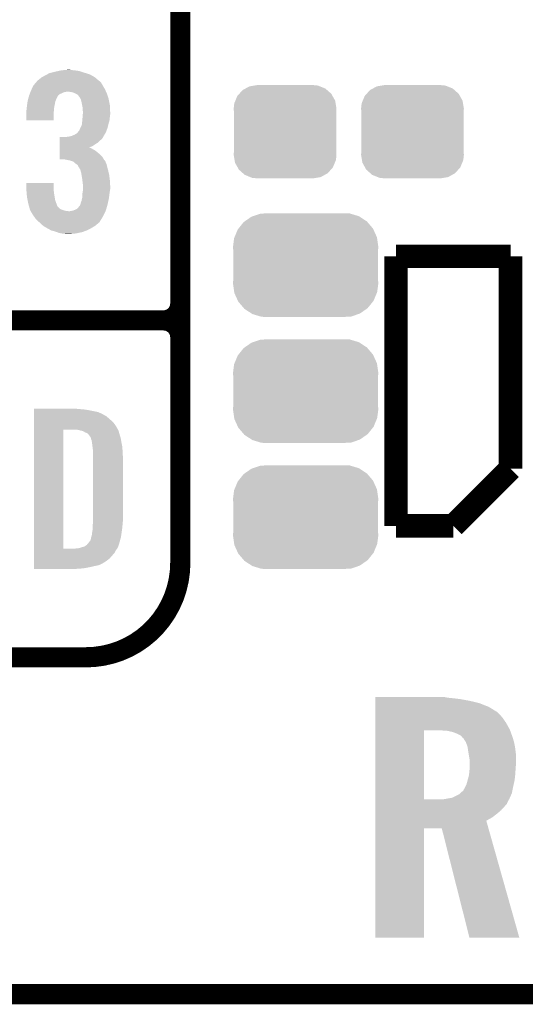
# Model space of a CAD drawing. Extents: x -1.3 to 24.2, y -3.9 to 39.2.
# Tile 2 of 37: x 2.8 to 6.6, y -3.9 to 3.5. Entities that reach past the tile are written whole.
import ezdxf

# ---------------------------------------------------------------- set-up
doc = ezdxf.new("R2010")
doc.units = 0
doc.layers.get('0').update_dxf_attribs({"linetype": 'CONTINUOUS'})
for name, color, linetype in [('RTC_25_CLICK_V101_GKO', 10, 'CONTINUOUS'), ('RTC_25_CLICK_V101_GTO', 9, 'CONTINUOUS'), ('RTC_25_CLICK_V101_GTS', 11, 'CONTINUOUS')]:
    doc.layers.add(name, color=color, linetype=linetype)

# ---------------------------------------------------------------- blocks, each defined once
blk = doc.blocks.new('CUSTOM_59')
for points in [[(-0.34504, 0.286174), (-0.320744, 0.31339), (0.348152, 0.286174), (0.317222, 0.31339)], [(-0.320744, 0.31339), (-0.298526, 0.325596), (0.317222, 0.31339), (0.30335, 0.325596)], [(-0.298526, 0.325596), (-0.268438, 0.342124), (0.30335, 0.325596), (0.2622, 0.342124)], [(-0.268438, 0.342124), (-0.233628, 0.347838), (0.2622, 0.342124), (0.247972, 0.347838)], [(-0.233628, 0.347838), (-0.20955, 0.35179), (0.247972, 0.347838), (0.20955, 0.35179)], [(-0.383124, 0.213652), (-0.37475, 0.234078), (0.380766, 0.213652), (0.377262, 0.234078)], [(-0.37475, 0.234078), (-0.360486, 0.26887), (0.377262, 0.234078), (0.357822, 0.26887)], [(-0.360486, 0.26887), (-0.34504, 0.286174), (0.357822, 0.26887), (0.348152, 0.286174)], [(-0.38735, 0.17526), (-0.383124, 0.213652), (0.38735, 0.17526), (0.380766, 0.213652)], [(-0.38608, 0.154124), (-0.38735, 0.17526), (0.38608, 0.154124), (0.38735, 0.17526)], [(-0.38608, -0.154124), (-0.38608, 0.154124), (0.38608, -0.154124), (0.38608, 0.154124)], [(-0.38735, -0.17526), (-0.38608, -0.154124), (0.38735, -0.17526), (0.38608, -0.154124)], [(-0.380764, -0.213652), (-0.38735, -0.17526), (0.383124, -0.213652), (0.38735, -0.17526)], [(-0.377262, -0.234078), (-0.380764, -0.213652), (0.374748, -0.234078), (0.383124, -0.213652)], [(-0.35782, -0.26887), (-0.377262, -0.234078), (0.360486, -0.26887), (0.374748, -0.234078)], [(-0.348152, -0.286174), (-0.35782, -0.26887), (0.345038, -0.286174), (0.360486, -0.26887)], [(-0.31722, -0.31339), (-0.348152, -0.286174), (0.320744, -0.31339), (0.345038, -0.286174)], [(-0.30335, -0.325596), (-0.31722, -0.31339), (0.298524, -0.325596), (0.320744, -0.31339)], [(-0.262198, -0.342124), (-0.30335, -0.325596), (0.268438, -0.342124), (0.298524, -0.325596)], [(-0.247972, -0.347838), (-0.262198, -0.342124), (0.233626, -0.347838), (0.268438, -0.342124)], [(-0.20955, -0.35179), (-0.247972, -0.347838), (0.20955, -0.35179), (0.233626, -0.347838)]]:
    blk.add_solid(points)
blk = doc.blocks.new('CUSTOM_61')
for points in [[(-0.398144, 0.368824), (-0.340756, 0.388186), (0.401284, 0.368824), (0.337274, 0.388186)], [(-0.340756, 0.388186), (-0.308722, 0.38952), (0.337274, 0.388186), (0.332862, 0.38952)], [(-0.308722, 0.38952), (-0.269336, 0.39116), (0.332862, 0.38952), (0.269336, 0.39116)], [(-0.506452, 0.275566), (-0.46711, 0.324432), (0.50774, 0.275566), (0.46578, 0.324432)], [(-0.46711, 0.324432), (-0.45942, 0.329798), (0.46578, 0.324432), (0.461172, 0.329798)], [(-0.45942, 0.329798), (-0.408486, 0.365334), (0.461172, 0.329798), (0.40664, 0.365334)], [(-0.408486, 0.365334), (-0.398144, 0.368824), (0.40664, 0.365334), (0.401284, 0.368824)], [(-0.536172, 0.210462), (-0.511936, 0.268752), (0.537258, 0.210462), (0.51083, 0.268752)], [(-0.511936, 0.268752), (-0.506452, 0.275566), (0.51083, 0.268752), (0.50774, 0.275566)], [(-0.54737, 0.1397), (-0.539378, 0.202748), (0.54737, 0.1397), (0.538362, 0.202748)], [(-0.539378, 0.202748), (-0.536172, 0.210462), (0.538362, 0.202748), (0.537258, 0.210462)], [(-0.5461, 0.114396), (-0.54737, 0.1397), (0.5461, 0.114396), (0.54737, 0.1397)], [(-0.5461, -0.114396), (-0.5461, 0.114396), (0.5461, -0.114396), (0.5461, 0.114396)], [(-0.54737, -0.1397), (-0.5461, -0.114396), (0.54737, -0.1397), (0.5461, -0.114396)], [(-0.538362, -0.202744), (-0.54737, -0.1397), (0.53938, -0.202744), (0.54737, -0.1397)], [(-0.53726, -0.210462), (-0.538362, -0.202744), (0.53617, -0.210462), (0.53938, -0.202744)], [(-0.510832, -0.26875), (-0.53726, -0.210462), (0.511938, -0.26875), (0.53617, -0.210462)], [(-0.507742, -0.275566), (-0.510832, -0.26875), (0.50645, -0.275566), (0.511938, -0.26875)], [(-0.465784, -0.32443), (-0.507742, -0.275566), (0.46711, -0.32443), (0.50645, -0.275566)], [(-0.461176, -0.329798), (-0.465784, -0.32443), (0.459416, -0.329798), (0.46711, -0.32443)], [(-0.406646, -0.365332), (-0.461176, -0.329798), (0.408488, -0.365332), (0.459416, -0.329798)], [(-0.401288, -0.368824), (-0.406646, -0.365332), (0.398138, -0.368824), (0.408488, -0.365332)], [(-0.337284, -0.388186), (-0.401288, -0.368824), (0.340756, -0.388186), (0.398138, -0.368824)], [(-0.332868, -0.389522), (-0.337284, -0.388186), (0.308672, -0.389522), (0.340756, -0.388186)], [(-0.269336, -0.39116), (-0.332868, -0.389522), (0.269336, -0.39116), (0.308672, -0.389522)]]:
    blk.add_solid(points)

msp = doc.modelspace()

# ---------------------------------------------------------------- linework, layer by layer
at = {"layer": 'RTC_25_CLICK_V101_GKO', "const_width": 0.1524}
msp.add_lwpolyline([(-1.27, -3.81), (21.59, -3.81)], dxfattribs=at)
at = {"layer": 'RTC_25_CLICK_V101_GTO'}
for points, const_width in [([(4.0132, -0.5588), (4.0132, 18.3388)], 0.1524), ([(4.0132, 1.397), (4.0132, 3.683)], 0.1524), ([(5.6388, 1.7526), (6.5024, 1.7526)], 0.1778), ([(5.6388, -0.2794), (5.6388, 1.7526)], 0.1778), ([(6.5024, 0.1524), (6.5024, 1.7526)], 0.1778), ([(-1.27, 1.27), (3.8862, 1.27)], 0.1524), ([(-1.27, 1.27), (3.8862, 1.27)], 0.1524), ([(6.0706, -0.2794), (6.5024, 0.1524)], 0.1778), ([(5.6388, -0.2794), (6.0706, -0.2794)], 0.1778), ([(-1.27, -1.27), (3.302, -1.27)], 0.1524)]:
    msp.add_lwpolyline(points, dxfattribs=dict(at, const_width=const_width))
at = {"layer": 'RTC_25_CLICK_V101_GTO', "const_width": 0.1524}
for points in [[(3.8862, 1.27, 0.4142136), (4.0132, 1.397)], [(4.0132, 1.143, 0.4142136), (3.8862, 1.27)], [(4.0132, 1.143, 0.4142136), (3.8862, 1.27)], [(3.302, -1.27, 0.4142136), (4.0132, -0.5588)]]:
    msp.add_lwpolyline(points, format="xyb", dxfattribs=at)
at = {"layer": 'RTC_25_CLICK_V101_GTO'}
for points in [[(2.99466, 3.11658), (3.00881, 3.1242), (3.345816, 3.11658), (3.332482, 3.1242)], [(3.00881, 3.1242), (3.027684, 3.134362), (3.332482, 3.1242), (3.299962, 3.134362)], [(3.027684, 3.134362), (3.037836, 3.1369), (3.299962, 3.134362), (3.29184, 3.1369)], [(3.037836, 3.1369), (3.06832, 3.14452), (3.29184, 3.1369), (3.268978, 3.14452)], [(3.06832, 3.14452), (3.09117, 3.149598), (3.268978, 3.14452), (3.253742, 3.149598)], [(3.09117, 3.149598), (3.114042, 3.15468), (3.253742, 3.149598), (3.22072, 3.15468)], [(3.114042, 3.15468), (3.14071, 3.15722), (3.22072, 3.15468), (3.19278, 3.15722)], [(3.14071, 3.15722), (3.167378, 3.15976), (3.19278, 3.15722), (3.180082, 3.15976)], [(2.90576, 3.04038), (2.9251, 3.063238), (3.429, 3.04038), (3.416302, 3.063238)], [(2.9251, 3.063238), (2.933698, 3.073398), (3.416302, 3.063238), (3.40614, 3.073398)], [(2.933698, 3.073398), (2.936238, 3.075938), (3.40614, 3.073398), (3.401064, 3.075938)], [(2.936238, 3.075938), (2.938782, 3.078482), (3.401064, 3.075938), (3.398058, 3.078482)], [(2.938782, 3.078482), (2.95148, 3.08864), (3.398058, 3.078482), (3.386052, 3.08864)], [(2.95148, 3.08864), (2.966722, 3.101342), (3.386052, 3.08864), (3.371038, 3.101342)], [(2.966722, 3.101342), (2.971374, 3.10388), (3.371038, 3.101342), (3.368038, 3.10388)], [(2.971374, 3.10388), (2.99466, 3.11658), (3.368038, 3.10388), (3.345816, 3.11658)], [(2.87369, 2.964176), (2.878454, 2.976878), (3.091178, 2.964176), (3.10642, 2.976878)], [(2.878454, 2.976878), (2.88036, 2.98196), (3.10642, 2.976878), (3.11912, 2.98196)], [(2.88036, 2.98196), (2.883216, 2.989578), (3.11912, 2.98196), (3.134358, 2.989578)], [(2.883216, 2.989578), (2.88417, 2.99212), (3.134358, 2.989578), (3.14706, 2.99212)], [(2.88417, 2.99212), (2.885122, 2.99466), (3.14706, 2.99212), (3.157218, 2.99466)], [(2.885122, 2.99466), (2.88798, 3.00228), (3.453618, 2.99466), (3.450102, 3.00228)], [(2.88798, 3.00228), (2.893904, 3.014978), (3.450102, 3.00228), (3.44424, 3.014978)], [(2.893904, 3.014978), (2.90576, 3.04038), (3.44424, 3.014978), (3.429, 3.04038)], [(3.187698, 2.99212), (3.167378, 2.99466), (3.45479, 2.99212), (3.453618, 2.99466)], [(3.208018, 2.987042), (3.187698, 2.99212), (3.457134, 2.987042), (3.45479, 2.99212)], [(3.218186, 2.981958), (3.208018, 2.987042), (3.45948, 2.981958), (3.457134, 2.987042)], [(3.22326, 2.97942), (3.218186, 2.981958), (3.460326, 2.97942), (3.45948, 2.981958)], [(3.235956, 2.97434), (3.22326, 2.97942), (3.46202, 2.97434), (3.460326, 2.97942)], [(3.243578, 2.966722), (3.235956, 2.97434), (3.46456, 2.966722), (3.46202, 2.97434)], [(2.8575, 2.88798), (2.859314, 2.90068), (3.065144, 2.88798), (3.06832, 2.90068)], [(2.859314, 2.90068), (2.861852, 2.918456), (3.06832, 2.90068), (3.07086, 2.918456)], [(2.861852, 2.918456), (2.86258, 2.923542), (3.07086, 2.918456), (3.072894, 2.923542)], [(2.86258, 2.923542), (2.867996, 2.943856), (3.072894, 2.923542), (3.08102, 2.943856)], [(2.867996, 2.943856), (2.868674, 2.946394), (3.08102, 2.943856), (3.083554, 2.946394)], [(2.868674, 2.946394), (2.869352, 2.948936), (3.083554, 2.946394), (3.08356, 2.948936)], [(2.869352, 2.948936), (2.87274, 2.96164), (3.08356, 2.948936), (3.08991, 2.96164)], [(2.87274, 2.96164), (2.87369, 2.964176), (3.08991, 2.96164), (3.091178, 2.964176)], [(3.24866, 2.9591), (3.243578, 2.966722), (3.4671, 2.9591), (3.46456, 2.966722)], [(3.253734, 2.954026), (3.24866, 2.9591), (3.468792, 2.954026), (3.4671, 2.9591)], [(3.25374, 2.951484), (3.253734, 2.954026), (3.469638, 2.951484), (3.468792, 2.954026)], [(3.258824, 2.943858), (3.25374, 2.951484), (3.47218, 2.943858), (3.469638, 2.951484)], [(3.263898, 2.936244), (3.258824, 2.943858), (3.473704, 2.936244), (3.47218, 2.943858)], [(3.26898, 2.91592), (3.263898, 2.936244), (3.477768, 2.91592), (3.473704, 2.936244)], [(3.273554, 2.893058), (3.26898, 2.91592), (3.48234, 2.893058), (3.477768, 2.91592)], [(2.85242, 2.849882), (2.853054, 2.85242), (3.060488, 2.849882), (3.0607, 2.85242)], [(2.85242, 2.821942), (2.85242, 2.849882), (3.05816, 2.821942), (3.060488, 2.849882)], [(2.85242, 2.778782), (2.85242, 2.821942), (3.058138, 2.778782), (3.05816, 2.821942)], [(2.853054, 2.85242), (2.85496, 2.860042), (3.0607, 2.85242), (3.061392, 2.860042)], [(2.85496, 2.860042), (2.856806, 2.880358), (3.061392, 2.860042), (3.06324, 2.880358)], [(2.856806, 2.880358), (2.8575, 2.88798), (3.06324, 2.880358), (3.065144, 2.88798)], [(3.2766, 2.877822), (3.273554, 2.893058), (3.483066, 2.877822), (3.48234, 2.893058)], [(3.2766, 2.860042), (3.2766, 2.877822), (3.483914, 2.860042), (3.483066, 2.877822)], [(3.27914, 2.847342), (3.2766, 2.860042), (3.484518, 2.847342), (3.483914, 2.860042)], [(3.276794, 2.80162), (3.278358, 2.82194), (3.48234, 2.80162), (3.48488, 2.82194)], [(3.278358, 2.82194), (3.27914, 2.832098), (3.48488, 2.82194), (3.48488, 2.832098)], [(3.27914, 2.83972), (3.27914, 2.847342), (3.48488, 2.83972), (3.484518, 2.847342)], [(3.27914, 2.832098), (3.27914, 2.83972), (3.48488, 2.832098), (3.48488, 2.83972)], [(3.058138, 2.77876), (2.85242, 2.778782), (3.058138, 2.77876), (3.058138, 2.778782)], [(3.27152, 2.745744), (3.272026, 2.75082), (3.47091, 2.745744), (3.47218, 2.75082)], [(3.272026, 2.75082), (3.27406, 2.77114), (3.47218, 2.75082), (3.477722, 2.77114)], [(3.27406, 2.77114), (3.274752, 2.778758), (3.477722, 2.77114), (3.4798, 2.778758)], [(3.274752, 2.778758), (3.2766, 2.79908), (3.4798, 2.778758), (3.482056, 2.79908)], [(3.2766, 2.79908), (3.276794, 2.80162), (3.482056, 2.79908), (3.48234, 2.80162)], [(3.215642, 2.66954), (3.23342, 2.679704), (3.441928, 2.66954), (3.447474, 2.679704)], [(3.23342, 2.679704), (3.244, 2.692398), (3.447474, 2.679704), (3.4544, 2.692398)], [(3.244, 2.692398), (3.246118, 2.694938), (3.4544, 2.692398), (3.455322, 2.694938)], [(3.246118, 2.694938), (3.2512, 2.700024), (3.455322, 2.694938), (3.457172, 2.700024)], [(3.2512, 2.700024), (3.25628, 2.71272), (3.457172, 2.700024), (3.461786, 2.71272)], [(3.25628, 2.71272), (3.26009, 2.72034), (3.461786, 2.71272), (3.464558, 2.72034)], [(3.26009, 2.72034), (3.2639, 2.72796), (3.464558, 2.72034), (3.466462, 2.72796)], [(3.2639, 2.72796), (3.27152, 2.745744), (3.466462, 2.72796), (3.47091, 2.745744)], [(3.103892, 2.58318), (3.103894, 2.59842), (3.35026, 2.58318), (3.37312, 2.59842)], [(3.103894, 2.59842), (3.103896, 2.61112), (3.37312, 2.59842), (3.393438, 2.61112)], [(3.103896, 2.61112), (3.103898, 2.626362), (3.393438, 2.61112), (3.408682, 2.626362)], [(3.103898, 2.626362), (3.1039, 2.639058), (3.408682, 2.626362), (3.423916, 2.639058)], [(3.1039, 2.639058), (3.103902, 2.65176), (3.423916, 2.639058), (3.431538, 2.65176)], [(3.149602, 2.65176), (3.14961, 2.651762), (3.431538, 2.65176), (3.43154, 2.651762)], [(3.14961, 2.651762), (3.1623, 2.6543), (3.43154, 2.651762), (3.432808, 2.6543)], [(3.1623, 2.6543), (3.180082, 2.65684), (3.432808, 2.6543), (3.434078, 2.65684)], [(3.180082, 2.65684), (3.197848, 2.661916), (3.434078, 2.65684), (3.436618, 2.661916)], [(3.197848, 2.661916), (3.197862, 2.66192), (3.436618, 2.661916), (3.43662, 2.66192)], [(3.197862, 2.66192), (3.203788, 2.66446), (3.43662, 2.66192), (3.439158, 2.66446)], [(3.203788, 2.66446), (3.215642, 2.66954), (3.439158, 2.66446), (3.441928, 2.66954)], [(3.103884, 2.522222), (3.103886, 2.54), (3.40614, 2.522222), (3.38582, 2.54)], [(3.103886, 2.54), (3.103888, 2.5527), (3.38582, 2.54), (3.368042, 2.5527)], [(3.103888, 2.5527), (3.10389, 2.56286), (3.368042, 2.5527), (3.35026, 2.56286)], [(3.10389, 2.57302), (3.103892, 2.58318), (3.324974, 2.57302), (3.35026, 2.58318)], [(3.10389, 2.57048), (3.10389, 2.57302), (3.337562, 2.57048), (3.327402, 2.57302)], [(3.10389, 2.56286), (3.10389, 2.57048), (3.35026, 2.56286), (3.337562, 2.57048)], [(3.10388, 2.484142), (3.103882, 2.501898), (3.437124, 2.484142), (3.426462, 2.501898)], [(3.139438, 2.48412), (3.10388, 2.484142), (3.437138, 2.48412), (3.437124, 2.484142)], [(3.103882, 2.501898), (3.103884, 2.522222), (3.426462, 2.501898), (3.40614, 2.522222)], [(3.16484, 2.47904), (3.139438, 2.48412), (3.440188, 2.47904), (3.437138, 2.48412)], [(3.17627, 2.4765), (3.16484, 2.47904), (3.441712, 2.4765), (3.440188, 2.47904)], [(3.176332, 2.476486), (3.17627, 2.4765), (3.444246, 2.476486), (3.441712, 2.4765)], [(3.187698, 2.47396), (3.176332, 2.476486), (3.44551, 2.47396), (3.444246, 2.476486)], [(3.208016, 2.46634), (3.187698, 2.47396), (3.44932, 2.46634), (3.44551, 2.47396)], [(3.220718, 2.453642), (3.208016, 2.46634), (3.454762, 2.453642), (3.44932, 2.46634)], [(3.229192, 2.448558), (3.220718, 2.453642), (3.45694, 2.448558), (3.454762, 2.453642)], [(3.233418, 2.446022), (3.229192, 2.448558), (3.457576, 2.446022), (3.45694, 2.448558)], [(3.241036, 2.438402), (3.233418, 2.446022), (3.45948, 2.438402), (3.457576, 2.446022)], [(3.24358, 2.430784), (3.241036, 2.438402), (3.461384, 2.430784), (3.45948, 2.438402)], [(3.246118, 2.428242), (3.24358, 2.430784), (3.46202, 2.428242), (3.461384, 2.430784)], [(3.24612, 2.42824), (3.246118, 2.428242), (3.46202, 2.42824), (3.46202, 2.428242)], [(3.258818, 2.407922), (3.24612, 2.42824), (3.467562, 2.407922), (3.46202, 2.42824)], [(3.261106, 2.4003), (3.258818, 2.407922), (3.46964, 2.4003), (3.467562, 2.407922)], [(3.26644, 2.382522), (3.261106, 2.4003), (3.473744, 2.382522), (3.46964, 2.4003)], [(3.268982, 2.367278), (3.26644, 2.382522), (3.47726, 2.367278), (3.473744, 2.382522)], [(2.85242, 2.263138), (2.85244, 2.306298), (3.05816, 2.263138), (3.05816, 2.306298)], [(2.85244, 2.306298), (2.852442, 2.30632), (3.05816, 2.306298), (2.852442, 2.30632)], [(3.27406, 2.3368), (3.268982, 2.367278), (3.48107, 2.3368), (3.47726, 2.367278)], [(3.27519, 2.32664), (3.27406, 2.3368), (3.48234, 2.32664), (3.48107, 2.3368)], [(3.2766, 2.31394), (3.27519, 2.32664), (3.483134, 2.31394), (3.48234, 2.32664)], [(3.27914, 2.29616), (3.2766, 2.31394), (3.484246, 2.29616), (3.483134, 2.31394)], [(2.852844, 2.25806), (2.85242, 2.263138), (3.05816, 2.25806), (3.05816, 2.263138)], [(2.854538, 2.23774), (2.852844, 2.25806), (3.0607, 2.23774), (3.05816, 2.25806)], [(2.85602, 2.21996), (2.854538, 2.23774), (3.06324, 2.21996), (3.0607, 2.23774)], [(3.275328, 2.22504), (3.278292, 2.24282), (3.4798, 2.22504), (3.48234, 2.24282)], [(3.278292, 2.24282), (3.27914, 2.247902), (3.48234, 2.24282), (3.483186, 2.247902)], [(3.27914, 2.286002), (3.27914, 2.29616), (3.48488, 2.286002), (3.484246, 2.29616)], [(3.27914, 2.258058), (3.27914, 2.286002), (3.48488, 2.258058), (3.48488, 2.286002)], [(3.27914, 2.247902), (3.27914, 2.258058), (3.483186, 2.247902), (3.48488, 2.258058)], [(2.8575, 2.20218), (2.85602, 2.21996), (3.066204, 2.20218), (3.06324, 2.21996)], [(2.86309, 2.174238), (2.8575, 2.20218), (3.070862, 2.174238), (3.066204, 2.20218)], [(2.86766, 2.151378), (2.86309, 2.174238), (3.079434, 2.151378), (3.070862, 2.174238)], [(3.261362, 2.146302), (3.263902, 2.159002), (3.465688, 2.146302), (3.46851, 2.159002)], [(3.263902, 2.159002), (3.26898, 2.171702), (3.46851, 2.159002), (3.471332, 2.171702)], [(3.26898, 2.171702), (3.272366, 2.186942), (3.471332, 2.171702), (3.47472, 2.186942)], [(3.272366, 2.186942), (3.27406, 2.194562), (3.47472, 2.186942), (3.475736, 2.194562)], [(3.27406, 2.217422), (3.275328, 2.22504), (3.478784, 2.217422), (3.4798, 2.22504)], [(3.27406, 2.194562), (3.27406, 2.217422), (3.475736, 2.194562), (3.478784, 2.217422)], [(2.87234, 2.1336), (2.86766, 2.151378), (3.0861, 2.1336), (3.079434, 2.151378)], [(2.873676, 2.12852), (2.87234, 2.1336), (3.088642, 2.12852), (3.0861, 2.1336)], [(2.877686, 2.113278), (2.873676, 2.12852), (3.103882, 2.113278), (3.088642, 2.12852)], [(2.879692, 2.10566), (2.877686, 2.113278), (3.11658, 2.10566), (3.103882, 2.113278)], [(2.880358, 2.103122), (2.879692, 2.10566), (3.124194, 2.103122), (3.11658, 2.10566)], [(2.881812, 2.10058), (2.880358, 2.103122), (3.13182, 2.10058), (3.124194, 2.103122)], [(2.884714, 2.0955), (2.881812, 2.10058), (3.149602, 2.0955), (3.13182, 2.10058)], [(2.886166, 2.09296), (2.884714, 2.0955), (3.172462, 2.09296), (3.149602, 2.0955)], [(2.900678, 2.06756), (2.886166, 2.09296), (3.437514, 2.06756), (3.449468, 2.09296)], [(3.180082, 2.09296), (3.205472, 2.09804), (3.449468, 2.09296), (3.45186, 2.09804)], [(3.205472, 2.09804), (3.205482, 2.098042), (3.45186, 2.09804), (3.45186, 2.098042)], [(3.205482, 2.098042), (3.21818, 2.10312), (3.45186, 2.098042), (3.453354, 2.10312)], [(3.21818, 2.10312), (3.23342, 2.110742), (3.453354, 2.10312), (3.455594, 2.110742)], [(3.23342, 2.110742), (3.246122, 2.123442), (3.455594, 2.110742), (3.45933, 2.123442)], [(3.246122, 2.123442), (3.25628, 2.136146), (3.45933, 2.123442), (3.463066, 2.136146)], [(3.25628, 2.136146), (3.256284, 2.138686), (3.463066, 2.136146), (3.463814, 2.138686)], [(3.256284, 2.138686), (3.257972, 2.14122), (3.463814, 2.138686), (3.46456, 2.14122)], [(3.257972, 2.14122), (3.261362, 2.146302), (3.46456, 2.14122), (3.465688, 2.146302)], [(2.909752, 2.05486), (2.900678, 2.06756), (3.431538, 2.05486), (3.437514, 2.06756)], [(2.92608, 2.032002), (2.909752, 2.05486), (3.417252, 2.032002), (3.431538, 2.05486)], [(2.94564, 2.01422), (2.92608, 2.032002), (3.406142, 2.01422), (3.417252, 2.032002)], [(2.951228, 2.00914), (2.94564, 2.01422), (3.403596, 2.00914), (3.406142, 2.01422)], [(2.95961, 2.00152), (2.951228, 2.00914), (3.39344, 2.00152), (3.403596, 2.00914)], [(2.97917, 1.983738), (2.95961, 2.00152), (3.373118, 1.983738), (3.39344, 2.00152)], [(2.981958, 1.981202), (2.97917, 1.983738), (3.36889, 1.981202), (3.373118, 1.983738)], [(3.003732, 1.9685), (2.981958, 1.981202), (3.34772, 1.9685), (3.36889, 1.981202)], [(3.01244, 1.96342), (3.003732, 1.9685), (3.338284, 1.96342), (3.34772, 1.9685)], [(3.035722, 1.95072), (3.01244, 1.96342), (3.3147, 1.95072), (3.338284, 1.96342)], [(3.040378, 1.94818), (3.035722, 1.95072), (3.307926, 1.94818), (3.3147, 1.95072)], [(3.06832, 1.940558), (3.040378, 1.94818), (3.287598, 1.940558), (3.307926, 1.94818)], [(3.08229, 1.93548), (3.06832, 1.940558), (3.274058, 1.93548), (3.287598, 1.940558)], [(3.09626, 1.930402), (3.08229, 1.93548), (3.249938, 1.930402), (3.274058, 1.93548)], [(3.11912, 1.92532), (3.09626, 1.930402), (3.2258, 1.92532), (3.249938, 1.930402)], [(3.14198, 1.92278), (3.11912, 1.92532), (3.19786, 1.92278), (3.2258, 1.92532)], [(3.154678, 1.92024), (3.14198, 1.92278), (3.169922, 1.92024), (3.19786, 1.92278)], [(2.91086, 0.60198), (2.910862, 0.60452), (3.24612, 0.60198), (3.22072, 0.60452)], [(2.91086, 0.59944), (2.91086, 0.60198), (3.27914, 0.59944), (3.24612, 0.60198)], [(2.91086, 0.59436), (2.91086, 0.59944), (3.317238, 0.59436), (3.27914, 0.59944)], [(2.91086, 0.579118), (2.91086, 0.59436), (3.393442, 0.579118), (3.317238, 0.59436)], [(2.91086, 0.56388), (2.91086, 0.579118), (3.42646, 0.56388), (3.393442, 0.579118)], [(2.91086, 0.561338), (2.91086, 0.56388), (3.431542, 0.561338), (3.42646, 0.56388)], [(2.91086, 0.55626), (2.91086, 0.561338), (3.439162, 0.55626), (3.431542, 0.561338)], [(2.91086, 0.54864), (2.91086, 0.55626), (3.4544, 0.54864), (3.439162, 0.55626)], [(2.91086, 0.5334), (2.91086, 0.54864), (3.47218, 0.5334), (3.4544, 0.54864)], [(2.91086, 0.515622), (2.91086, 0.5334), (3.4925, 0.515622), (3.47218, 0.5334)], [(2.910842, -0.452098), (2.910858, 0.44704), (3.13182, -0.452098), (3.131842, 0.44704)], [(2.910858, 0.4699), (2.91086, 0.4953), (3.5306, 0.4699), (3.51282, 0.4953)], [(2.910858, 0.44704), (2.910858, 0.4699), (3.54307, 0.44704), (3.5306, 0.4699)], [(2.91086, 0.4953), (2.91086, 0.515622), (3.51282, 0.4953), (3.4925, 0.515622)], [(3.243582, 0.4445), (3.223258, 0.44704), (3.544456, 0.4445), (3.54307, 0.44704)], [(3.25247, 0.44196), (3.243582, 0.4445), (3.54584, 0.44196), (3.544456, 0.4445)], [(3.261358, 0.43942), (3.25247, 0.44196), (3.547112, 0.43942), (3.54584, 0.44196)], [(3.274062, 0.436878), (3.261358, 0.43942), (3.548382, 0.436878), (3.547112, 0.43942)], [(3.286762, 0.431798), (3.274062, 0.436878), (3.549652, 0.431798), (3.548382, 0.436878)], [(3.294382, 0.42672), (3.286762, 0.431798), (3.55092, 0.42672), (3.549652, 0.431798)], [(3.299464, 0.42418), (3.294382, 0.42672), (3.551646, 0.42418), (3.55092, 0.42672)], [(3.302004, 0.424178), (3.299464, 0.42418), (3.551648, 0.424178), (3.551646, 0.42418)], [(3.31216, 0.419098), (3.302004, 0.424178), (3.553098, 0.419098), (3.551648, 0.424178)], [(3.322318, 0.40894), (3.31216, 0.419098), (3.556, 0.40894), (3.553098, 0.419098)], [(3.32232, 0.408938), (3.322318, 0.40894), (3.556002, 0.408938), (3.556, 0.40894)], [(3.337562, 0.388618), (3.32232, 0.408938), (3.562774, 0.388618), (3.556002, 0.408938)], [(3.338198, 0.38608), (3.337562, 0.388618), (3.56362, 0.38608), (3.562774, 0.388618)], [(3.3401, 0.378462), (3.338198, 0.38608), (3.56489, 0.378462), (3.56362, 0.38608)], [(3.34264, 0.37084), (3.3401, 0.378462), (3.56616, 0.37084), (3.56489, 0.378462)], [(3.34518, 0.365756), (3.34264, 0.37084), (3.567008, 0.365756), (3.56616, 0.37084)], [(3.34518, 0.363218), (3.34518, 0.365756), (3.567432, 0.363218), (3.567008, 0.365756)], [(3.34645, 0.3556), (3.34518, 0.363218), (3.5687, 0.3556), (3.567432, 0.363218)], [(3.34772, 0.34798), (3.34645, 0.3556), (3.570224, 0.34798), (3.5687, 0.3556)], [(3.35153, 0.3175), (3.34772, 0.34798), (3.57632, 0.3175), (3.570224, 0.34798)], [(3.35534, 0.287018), (3.35153, 0.3175), (3.578114, 0.287018), (3.57632, 0.3175)], [(3.35534, 0.27432), (3.35534, 0.287018), (3.57886, 0.27432), (3.578114, 0.287018)], [(3.35534, 0.228602), (3.35534, 0.27432), (3.5814, 0.228602), (3.57886, 0.27432)], [(3.35534, -0.23622), (3.35534, 0.228602), (3.5814, -0.23622), (3.5814, 0.228602)], [(3.3528, -0.279398), (3.354416, -0.26162), (3.577378, -0.279398), (3.57886, -0.26162)], [(3.3528, -0.2921), (3.3528, -0.279398), (3.57632, -0.2921), (3.577378, -0.279398)], [(3.3528, -0.30226), (3.3528, -0.2921), (3.574868, -0.30226), (3.57632, -0.2921)], [(3.354416, -0.26162), (3.35534, -0.25146), (3.57886, -0.26162), (3.579876, -0.25146)], [(3.35534, -0.25146), (3.35534, -0.23622), (3.579876, -0.25146), (3.5814, -0.23622)], [(3.337558, -0.386084), (3.3401, -0.37084), (3.560062, -0.386084), (3.564128, -0.37084)], [(3.3401, -0.37084), (3.342638, -0.363222), (3.564128, -0.37084), (3.56616, -0.363222)], [(3.342638, -0.363222), (3.345178, -0.355602), (3.56616, -0.363222), (3.567248, -0.355602)], [(3.345178, -0.355602), (3.34518, -0.353064), (3.567248, -0.355602), (3.56761, -0.353064)], [(3.34518, -0.353064), (3.347718, -0.345442), (3.56761, -0.353064), (3.568698, -0.345442)], [(3.347718, -0.345442), (3.34772, -0.335282), (3.568698, -0.345442), (3.57015, -0.335282)], [(3.34772, -0.335282), (3.35026, -0.322578), (3.57015, -0.335282), (3.571966, -0.322578)], [(3.35026, -0.322578), (3.3528, -0.30226), (3.571966, -0.322578), (3.574868, -0.30226)], [(3.241036, -0.44958), (3.27406, -0.43942), (3.53822, -0.44958), (3.5433, -0.43942)], [(3.27406, -0.43942), (3.29184, -0.434342), (3.5433, -0.43942), (3.545838, -0.434342)], [(3.29184, -0.434342), (3.291842, -0.43434), (3.545838, -0.434342), (3.54584, -0.43434)], [(3.291842, -0.43434), (3.30708, -0.42418), (3.54584, -0.43434), (3.548966, -0.42418)], [(3.30708, -0.42418), (3.309622, -0.421638), (3.548966, -0.42418), (3.549748, -0.421638)], [(3.309622, -0.421638), (3.32232, -0.4064), (3.549748, -0.421638), (3.554436, -0.4064)], [(3.32232, -0.4064), (3.32613, -0.40132), (3.554436, -0.4064), (3.556, -0.40132)], [(3.32613, -0.40132), (3.337558, -0.386084), (3.556, -0.40132), (3.560062, -0.386084)], [(2.91084, -0.523242), (2.910842, -0.4826), (3.482338, -0.523242), (3.5179, -0.4826)], [(2.910842, -0.45212), (2.910842, -0.452098), (3.213098, -0.45212), (3.13182, -0.452098)], [(2.910842, -0.462282), (2.910842, -0.45212), (3.528058, -0.462282), (3.536186, -0.45212)], [(2.910842, -0.4826), (2.910842, -0.462282), (3.5179, -0.4826), (3.528058, -0.462282)], [(3.213098, -0.45212), (3.225798, -0.44958), (3.536186, -0.45212), (3.53822, -0.44958)], [(2.91084, -0.54356), (2.91084, -0.523242), (3.456938, -0.54356), (3.482338, -0.523242)], [(2.91084, -0.56134), (2.91084, -0.54356), (3.428998, -0.56134), (3.456938, -0.54356)], [(2.91084, -0.56896), (2.91084, -0.56134), (3.41376, -0.56896), (3.428998, -0.56134)], [(2.91084, -0.57658), (2.91084, -0.56896), (3.395978, -0.57658), (3.41376, -0.56896)], [(2.91084, -0.58166), (2.91084, -0.57658), (3.36804, -0.58166), (3.395978, -0.57658)], [(2.91084, -0.58928), (2.91084, -0.58166), (3.33756, -0.58928), (3.36804, -0.58166)], [(2.91084, -0.5969), (2.91084, -0.58928), (3.29946, -0.5969), (3.33756, -0.58928)], [(2.91084, -0.60198), (2.91084, -0.5969), (3.25374, -0.60198), (3.29946, -0.5969)], [(2.91084, -0.604498), (2.91084, -0.60198), (3.205898, -0.604498), (3.25374, -0.60198)], [(3.205482, -0.60452), (2.91084, -0.604498), (3.205482, -0.60452), (3.205898, -0.604498)], [(5.48388, -1.5748), (5.483882, -1.56972), (6.02996, -1.5748), (6.004562, -1.56972)], [(5.48388, -1.57734), (5.48388, -1.5748), (6.0579, -1.57734), (6.02996, -1.5748)], [(5.48388, -1.58496), (5.48388, -1.57734), (6.1214, -1.58496), (6.0579, -1.57734)], [(5.48388, -1.59766), (5.48388, -1.58496), (6.19252, -1.59766), (6.1214, -1.58496)], [(5.48388, -1.615442), (5.48388, -1.59766), (6.266182, -1.615442), (6.19252, -1.59766)], [(5.48388, -1.64338), (5.48388, -1.615442), (6.337302, -1.64338), (6.266182, -1.615442)], [(5.48388, -1.67894), (5.48388, -1.64338), (6.39572, -1.67894), (6.337302, -1.64338)], [(5.48388, -1.684022), (5.48388, -1.67894), (6.403342, -1.684022), (6.39572, -1.67894)], [(5.48388, -1.7018), (5.48388, -1.684022), (6.42112, -1.7018), (6.403342, -1.684022)], [(5.48388, -1.72466), (5.48388, -1.7018), (6.44144, -1.72466), (6.42112, -1.7018)], [(5.483878, -1.765298), (5.48388, -1.72466), (6.469378, -1.765298), (6.44144, -1.72466)], [(5.483878, -1.816102), (5.483878, -1.765298), (6.49732, -1.816102), (6.469378, -1.765298)], [(5.483872, -2.341858), (5.483878, -1.82118), (5.84962, -2.341858), (5.849642, -1.82118)], [(5.483878, -1.82118), (5.483878, -1.816102), (6.499148, -1.82118), (6.49732, -1.816102)], [(6.022342, -1.82372), (5.97916, -1.82118), (6.500064, -1.82372), (6.499148, -1.82118)], [(6.0579, -1.831342), (6.022342, -1.82372), (6.502808, -1.831342), (6.500064, -1.82372)], [(6.088378, -1.8415), (6.0579, -1.831342), (6.506464, -1.8415), (6.502808, -1.831342)], [(6.11124, -1.85166), (6.088378, -1.8415), (6.510122, -1.85166), (6.506464, -1.8415)], [(6.12902, -1.861824), (6.11124, -1.85166), (6.51378, -1.861824), (6.510122, -1.85166)], [(6.139182, -1.874522), (6.12902, -1.861824), (6.518352, -1.874522), (6.51378, -1.861824)], [(6.146794, -1.8796), (6.139182, -1.874522), (6.520178, -1.8796), (6.518352, -1.874522)], [(6.146802, -1.879606), (6.146794, -1.8796), (6.52018, -1.879606), (6.520178, -1.8796)], [(6.149342, -1.884682), (6.146802, -1.879606), (6.521632, -1.884682), (6.52018, -1.879606)], [(6.16458, -1.90754), (6.149342, -1.884682), (6.528164, -1.90754), (6.521632, -1.884682)], [(6.167512, -1.91516), (6.16458, -1.90754), (6.53034, -1.91516), (6.528164, -1.90754)], [(6.17728, -1.940562), (6.167512, -1.91516), (6.534824, -1.940562), (6.53034, -1.91516)], [(6.180126, -1.958338), (6.17728, -1.940562), (6.53796, -1.958338), (6.534824, -1.940562)], [(6.187034, -2.001522), (6.180126, -1.958338), (6.54304, -2.001522), (6.53796, -1.958338)], [(6.18744, -2.00406), (6.187034, -2.001522), (6.54304, -2.00406), (6.54304, -2.001522)], [(6.19252, -2.031998), (6.18744, -2.00406), (6.54304, -2.031998), (6.54304, -2.00406)], [(6.19506, -2.057398), (6.19252, -2.031998), (6.54304, -2.057398), (6.54304, -2.031998)], [(6.193408, -2.11074), (6.19506, -2.07772), (6.5405, -2.11074), (6.54304, -2.07772)], [(6.19506, -2.07772), (6.19506, -2.057398), (6.54304, -2.07772), (6.54304, -2.057398)], [(6.18744, -2.166622), (6.189472, -2.15138), (6.536266, -2.166622), (6.53796, -2.15138)], [(6.189472, -2.15138), (6.19252, -2.128518), (6.53796, -2.15138), (6.539388, -2.128518)], [(6.19252, -2.128518), (6.193408, -2.11074), (6.539388, -2.128518), (6.5405, -2.11074)], [(6.16966, -2.23012), (6.17728, -2.20218), (6.525542, -2.23012), (6.53175, -2.20218)], [(6.17728, -2.20218), (6.17873, -2.1971), (6.53175, -2.20218), (6.53288, -2.1971)], [(6.17873, -2.1971), (6.18744, -2.166622), (6.53288, -2.1971), (6.536266, -2.166622)], [(6.116318, -2.301242), (6.124784, -2.293622), (6.509224, -2.301242), (6.512558, -2.293622)], [(6.124784, -2.293622), (6.14172, -2.278382), (6.512558, -2.293622), (6.515606, -2.278382)], [(6.14172, -2.278382), (6.146792, -2.275842), (6.515606, -2.278382), (6.516114, -2.275842)], [(6.146792, -2.275842), (6.14934, -2.268222), (6.516114, -2.275842), (6.517638, -2.268222)], [(6.14934, -2.268222), (6.1595, -2.250438), (6.517638, -2.268222), (6.521196, -2.250438)], [(6.1595, -2.250438), (6.163308, -2.24282), (6.521196, -2.250438), (6.52272, -2.24282)], [(6.163308, -2.24282), (6.16966, -2.23012), (6.52272, -2.24282), (6.525542, -2.23012)], [(5.48387, -2.39522), (5.483872, -2.374902), (6.45668, -2.39522), (6.474458, -2.374902)], [(5.483872, -2.34188), (5.483872, -2.341858), (5.979162, -2.34188), (5.84962, -2.341858)], [(5.483872, -2.352042), (5.483872, -2.34188), (6.48462, -2.352042), (6.490714, -2.34188)], [(5.483872, -2.374902), (5.483872, -2.352042), (6.474458, -2.374902), (6.48462, -2.352042)], [(5.979162, -2.34188), (6.004562, -2.33934), (6.490714, -2.34188), (6.492238, -2.33934)], [(6.004562, -2.33934), (6.00457, -2.339338), (6.492238, -2.33934), (6.49224, -2.339338)], [(6.00457, -2.339338), (6.02996, -2.33426), (6.49224, -2.339338), (6.49478, -2.33426)], [(6.02996, -2.33426), (6.060438, -2.32918), (6.49478, -2.33426), (6.497002, -2.32918)], [(6.060438, -2.32918), (6.09346, -2.31394), (6.497002, -2.32918), (6.503668, -2.31394)], [(6.09346, -2.31394), (6.116318, -2.301242), (6.503668, -2.31394), (6.509224, -2.301242)], [(5.48387, -2.423162), (5.48387, -2.39522), (6.431278, -2.423162), (6.45668, -2.39522)], [(5.48387, -2.4511), (5.48387, -2.423162), (6.39826, -2.4511), (6.431278, -2.423162)], [(5.483868, -2.56032), (5.48387, -2.501916), (6.336018, -2.56032), (6.319524, -2.501916)], [(5.48387, -2.476502), (5.48387, -2.4511), (6.365238, -2.476502), (6.39826, -2.4511)], [(5.48387, -2.501916), (5.48387, -2.476502), (6.319524, -2.501916), (6.365238, -2.476502)], [(5.48386, -3.383258), (5.483868, -2.560342), (5.849598, -3.383258), (5.84962, -2.560342)], [(5.483868, -2.560342), (5.483868, -2.56032), (5.84962, -2.560342), (5.984222, -2.56032)], [(6.192516, -3.383262), (5.984222, -2.56032), (6.568408, -3.383262), (6.336018, -2.56032)], [(5.849598, -3.38328), (5.48386, -3.383258), (5.849598, -3.38328), (5.849598, -3.383258)], [(6.568412, -3.38328), (6.192516, -3.383262), (6.568412, -3.38328), (6.568408, -3.383262)]]:
    msp.add_solid(points, dxfattribs=at)

# ---------------------------------------------------------------- block references
at = {"layer": 'RTC_25_CLICK_V101_GTS'}
for name, p in [('CUSTOM_59', (4.80314, 2.6924)), ('CUSTOM_59', (5.76326, 2.6924)), ('CUSTOM_61', (4.95808, 1.68656)), ('CUSTOM_61', (4.95808, 0.7366)), ('CUSTOM_61', (4.95808, -0.21336))]:
    msp.add_blockref(name, p, dxfattribs=at)

doc.saveas('drawing.dxf')
